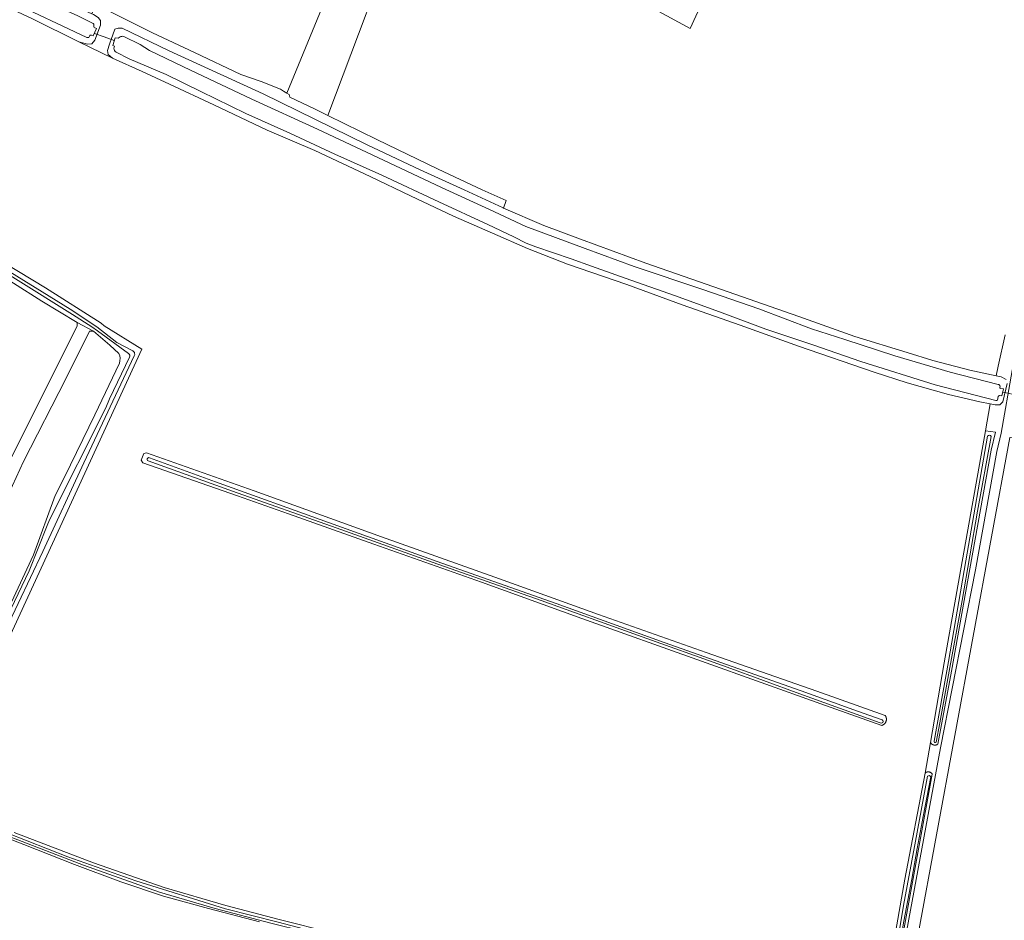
# Model space of a CAD drawing. Header units: metres. Extents: x 200031 to 204075, y 460125 to 464703.
# Tile 147 of 178: x 202222 to 202494, y 463139 to 463388. Entities that reach past the tile are written whole.
import ezdxf

# ---------------------------------------------------------------- set-up
doc = ezdxf.new("R2010")
doc.units = ezdxf.units.M
doc.header["$LTSCALE"] = 2
for name, color, linetype, lineweight in [('B-WE-GR-BOS_LOOF-GV', 253, 'Continuous', 13), ('B-WE-GR-GRAS-GV', 253, 'Continuous', 13), ('B-WE-KW-KUNSTWERK_DUIKER-G', 253, 'Continuous', 18), ('B-WE-OG-TERREIN_ERF-GV', 253, 'Continuous', 18), ('B-WE-OG-WATER_GREPPEL-GV', 253, 'Continuous', 18), ('B-WE-OG-WATER_SLOOT-GV', 253, 'Continuous', 18), ('B-WE-OG-WEG-GV', 253, 'Continuous', 18), ('B-WE-VH-VERHARDING_BEDRIJFSVLOERPLAAT-GV', 253, 'Continuous', 18)]:
    doc.layers.add(name, color=color, linetype=linetype, lineweight=lineweight)

msp = doc.modelspace()

# ---------------------------------------------------------------- linework, layer by layer
at = {"layer": 'B-WE-GR-BOS_LOOF-GV', "flags": 128}
for points in [[(202216.476, 463260.931), (202237.685, 463303.336), (202237.685, 463304.312), (202227.937, 463310.17), (202204.377, 463325.057)], [(202249.213, 463295.784), (202246.715, 463298.112), (202242.19, 463301.926), (202241.119, 463301.971), (202234.603, 463288.827), (202222.913, 463265.985), (202205.644, 463228.474)], [(202211.706, 463210.377), (202225.62, 463240.218), (202231.681, 463256.612), (202234.244, 463261.704), (202242.582, 463278.823), (202249.35, 463293.11)]]:
    msp.add_lwpolyline(points, dxfattribs=at)
at = {"layer": 'B-WE-GR-BOS_LOOF-GV'}
msp.add_lwpolyline([(202249.35, 463293.11, 0.201578), (202249.213, 463295.784)], format="xyb", dxfattribs=at)
at = {"layer": 'B-WE-GR-GRAS-GV', "flags": 128}
for points in [[(202343.105, 463439.331), (202329.728, 463445.098), (202334.71, 463456.656), (202337.449, 463467.643), (202336.744, 463469.289), (202332.254, 463456.724), (202295.571, 463367.591), (202296.198, 463367.214), (202296.41, 463366.453), (202303.352, 463363.145), (202306.878, 463361.413)], [(202306.878, 463361.413), (202328.299, 463418.343), (202326.744, 463421.99), (202330.29, 463430.821), (202333.765, 463432.461), (202335.403, 463436.267), (202339.541, 463438.49), (202342.279, 463437.365)], [(202328.299, 463418.343), (202306.878, 463361.413), (202320.35, 463354.793), (202337.318, 463346.624), (202349.48, 463340.877), (202356.058, 463337.93), (202355.373, 463335.871), (202366.465, 463331.046), (202376.58, 463327.337), (202394.599, 463320.711), (202411.293, 463314.932), (202436.853, 463306.02), (202452.269, 463300.503), (202466.746, 463296.051), (202473.793, 463293.827), (202483.968, 463291.168), (202491.255, 463289.614), (202491.825, 463292.288), (202493.748, 463300.962)], [(202409.938, 463392.186), (202406.794, 463385.442), (202380.041, 463400.035)], [(202245.353, 463397.468), (202244.7, 463395.979), (202241.793, 463389.485), (202242.176, 463389.313), (202243.522, 463388.473), (202244.135, 463387.632), (202244.099, 463386.365), (202242.559, 463382.234), (202241.73, 463381.201), (202240.551, 463381.091), (202238.2, 463381.751), (202247.494, 463377.237)], [(202247.494, 463377.237), (202246.29, 463378.249), (202246.101, 463379.311), (202246.592, 463381.122), (202248.074, 463385.22), (202248.991, 463385.524), (202250.105, 463385.457), (202263.066, 463379.28), (202289.05, 463367.38), (202317.678, 463353.34), (202332.365, 463346.468), (202344.473, 463340.919), (202355.25, 463335.924), (202355.373, 463335.871), (202356.058, 463337.93), (202349.48, 463340.877), (202337.318, 463346.624), (202320.35, 463354.793), (202306.878, 463361.413), (202303.352, 463363.145), (202296.41, 463366.453), (202296.198, 463367.214), (202295.571, 463367.591), (202294.618, 463368.165), (202293.821, 463368.645), (202288.494, 463370.789), (202282.872, 463372.765), (202270.102, 463378.781), (202258.465, 463384.215), (202244.678, 463391.142)], [(202461.305, 463123.524), (202466.1, 463150.813), (202471.658, 463180.039), (202473.124, 463188.502), (202476.912, 463210.493), (202481.116, 463234.3), (202488.297, 463274.434), (202489.636, 463281.918), (202486.741, 463282.465), (202478.141, 463284.469), (202466.662, 463287.7), (202457.624, 463290.615), (202436.71, 463297.748), (202420.595, 463303.557), (202404.644, 463309.205), (202389.386, 463314.775), (202372.949, 463320.388), (202361.991, 463324.709), (202352.316, 463328.996), (202341.547, 463333.685), (202329.645, 463339.279), (202318.544, 463344.557), (202303.244, 463351.778), (202290.132, 463357.39), (202275.456, 463364.32), (202263.2, 463370.093), (202255.608, 463373.516), (202247.494, 463377.237), (202238.2, 463381.751), (202225.424, 463388.062)], [(202202.989, 463329.505), (202228.94, 463313.912), (202244.294, 463304.129), (202245.128, 463303.379), (202255.56, 463296.944), (202165.802, 463101.972)], [(202796.902, 463244.321), (202776.813, 463243.369), (202742.781, 463241.685), (202729.575, 463241.136), (202717.078, 463240.62), (202704.393, 463240.387), (202691.915, 463240.579), (202681.677, 463240.957), (202669.297, 463241.879), (202654.619, 463243.658), (202638.364, 463246.42), (202620.154, 463250.218), (202605.724, 463252.625), (202586.999, 463257.497), (202562.147, 463263.013), (202537.399, 463268.281), (202514.939, 463273.737), (202497.307, 463277.501), (202497.273, 463277.296), (202496.509, 463272.748), (202495.011, 463272.631), (202469.777, 463135.629)], [(202288.014, 463138.995), (202273.986, 463142.732), (202261.513, 463146.09), (202249.762, 463150.044), (202236.992, 463154.837), (202222.997, 463160.352), (202210.159, 463165.295)], [(202220.333, 463163.642), (202242.192, 463155.316), (202261.734, 463148.498), (202278.697, 463143.534), (202293.47, 463139.681), (202308.016, 463136.003)]]:
    msp.add_lwpolyline(points, dxfattribs=at)
msp.add_lwpolyline([(202460.553, 463193.74), (202460.496, 463193.678), (202460.437, 463193.618), (202460.374, 463193.562), (202460.309, 463193.508), (202460.242, 463193.458), (202460.172, 463193.411), (202460.1, 463193.367), (202460.026, 463193.326), (202459.951, 463193.289), (202459.873, 463193.256), (202459.794, 463193.227), (202459.714, 463193.201), (202442.907, 463199.159), (202409.987, 463210.9), (202376.92, 463222.646), (202349.226, 463232.712), (202319.514, 463243.168), (202295.974, 463251.56), (202281.92, 463256.5), (202255.802, 463265.599), (202255.361, 463266.32), (202256.126, 463268.184), (202256.833, 463268.37), (202286.529, 463257.913), (202321.703, 463245.178), (202354.198, 463233.585), (202381.543, 463223.753), (202411.251, 463213.333), (202441.777, 463202.596), (202460.648, 463195.945), (202460.661, 463195.926), (202460.708, 463195.856), (202460.752, 463195.784), (202460.792, 463195.71), (202460.829, 463195.634), (202460.862, 463195.557), (202460.891, 463195.478), (202460.916, 463195.398), (202460.938, 463195.316), (202460.955, 463195.234), (202460.969, 463195.151), (202460.979, 463195.067), (202460.985, 463194.983), (202460.987, 463194.899), (202460.984, 463194.815), (202460.978, 463194.731), (202460.968, 463194.647), (202460.954, 463194.564), (202460.936, 463194.482), (202460.914, 463194.4), (202460.888, 463194.32), (202460.859, 463194.241), (202460.825, 463194.164), (202460.789, 463194.088), (202460.748, 463194.014), (202460.704, 463193.942), (202460.657, 463193.873), (202460.606, 463193.805)], close=True, dxfattribs=at)
at = {"layer": 'B-WE-KW-KUNSTWERK_DUIKER-G', "flags": 128}
for points in [[(202242.461, 463384.041), (202245.2, 463383.079), (202247.939, 463382.118)], [(202493.193, 463285.142), (202496.491, 463284.414), (202499.792, 463283.685)]]:
    msp.add_lwpolyline(points, dxfattribs=at)
at = {"layer": 'B-WE-OG-TERREIN_ERF-GV', "flags": 128}
for points in [[(202244.678, 463391.142), (202258.465, 463384.215), (202270.102, 463378.781), (202282.872, 463372.765), (202288.494, 463370.789), (202293.821, 463368.645), (202294.618, 463368.165), (202295.571, 463367.591), (202332.254, 463456.724)], [(202380.041, 463400.035), (202406.794, 463385.442), (202409.938, 463392.186)]]:
    msp.add_lwpolyline(points, dxfattribs=at)
at = {"layer": 'B-WE-OG-WATER_GREPPEL-GV', "flags": 128}
for points in [[(202205.644, 463228.474), (202222.913, 463265.985), (202234.603, 463288.827), (202241.119, 463301.971), (202242.19, 463301.926), (202237.685, 463304.312), (202237.685, 463303.336), (202216.476, 463260.931)], [(202437.454, 463202.727), (202399.701, 463216.102), (202369.857, 463226.801), (202338.328, 463237.964), (202307.059, 463249.167), (202275.874, 463260.333), (202257.621, 463267.022)], [(202257.337, 463266.167), (202280.523, 463257.817), (202309.203, 463247.691), (202337.246, 463237.701), (202365.716, 463227.625), (202392.261, 463218.063), (202417.028, 463209.248), (202437.096, 463201.923), (202459.295, 463193.947)], [(202459.84, 463194.734), (202453.023, 463197.142), (202437.454, 463202.727)]]:
    msp.add_lwpolyline(points, dxfattribs=at)
at = {"layer": 'B-WE-OG-WATER_GREPPEL-GV'}
for points in [[(202257.621, 463267.022, 1.0695192), (202257.337, 463266.167)], [(202459.295, 463193.947, 1.1165487), (202459.84, 463194.734)]]:
    msp.add_lwpolyline(points, format="xyb", dxfattribs=at)
at = {"layer": 'B-WE-OG-WATER_SLOOT-GV', "flags": 128}
for points in [[(202021.933, 463509.94), (202036.867, 463500.086), (202052.564, 463488.742), (202068.714, 463477.182), (202086.209, 463464.635), (202101.469, 463454.677), (202113.966, 463447.282), (202128.553, 463439.846), (202143.037, 463433.243), (202159.083, 463425.47), (202173.732, 463418.366), (202187.557, 463412.047), (202201.876, 463405.544), (202218.804, 463397.672), (202237.923, 463388.902), (202242.13, 463386.827)], [(202242.13, 463386.827), (202237.923, 463388.902), (202218.804, 463397.672), (202201.876, 463405.544), (202187.557, 463412.047), (202173.732, 463418.366), (202159.083, 463425.47), (202143.037, 463433.243), (202128.553, 463439.846), (202113.966, 463447.282), (202101.469, 463454.677), (202086.209, 463464.635), (202068.714, 463477.182), (202052.564, 463488.742), (202036.867, 463500.086), (202021.933, 463509.94)], [(202240.333, 463382.946), (202218.956, 463393.032), (202194.248, 463404.759), (202171.665, 463415.02), (202150.778, 463424.988), (202126.768, 463436.1), (202103.728, 463448.54), (202090.777, 463456.393), (202077.456, 463465.941), (202059.104, 463479.044), (202039.737, 463493.226), (202023.404, 463504.772)], [(202023.404, 463504.772), (202039.737, 463493.226), (202059.104, 463479.044), (202077.456, 463465.941), (202090.777, 463456.393), (202103.728, 463448.54), (202126.768, 463436.1), (202150.778, 463424.988), (202171.665, 463415.02), (202194.248, 463404.759), (202218.956, 463393.032), (202240.333, 463382.946)], [(202253.078, 463296.478), (202248.655, 463298.819), (202243.137, 463303.138), (202235.757, 463308.021), (202213.267, 463321.899), (202201.323, 463328.979), (202199.02, 463330.344), (202193.804, 463333.435), (202170.095, 463348.734), (202145.009, 463364.459), (202124.767, 463377.148), (202118.137, 463381.446), (202097.358, 463398.664), (202073.625, 463417.857), (202072.49, 463414.135)], [(202072.49, 463414.135), (202073.266, 463414.004), (202098.57, 463394.5), (202118.169, 463377.13), (202121.842, 463375.315), (202125.066, 463373.722), (202138.775, 463365.081), (202164.657, 463348.658), (202194.828, 463330.81), (202198.281, 463328.729), (202200.094, 463327.637), (202204.377, 463325.057), (202227.937, 463310.17), (202237.685, 463304.312), (202242.19, 463301.926), (202246.715, 463298.112), (202249.213, 463295.784)], [(202251.831, 463295.743), (202243.331, 463302.018), (202241.718, 463303.089), (202236.44, 463306.566), (202220.734, 463316.39), (202206.925, 463324.984), (202200.806, 463328.458), (202198.728, 463329.637), (202196.712, 463330.782), (202179.254, 463341.838), (202139.168, 463367.112), (202120.163, 463379.151), (202118.014, 463380.469), (202110.451, 463386.793), (202093.12, 463400.984), (202076.157, 463414.668), (202075.43, 463415.198)], [(202075.43, 463415.198), (202076.157, 463414.668), (202093.12, 463400.984), (202110.451, 463386.793), (202118.014, 463380.469), (202120.163, 463379.151), (202139.168, 463367.112), (202179.254, 463341.838), (202196.712, 463330.782), (202198.728, 463329.637), (202200.806, 463328.458), (202206.925, 463324.984), (202220.734, 463316.39), (202236.44, 463306.566), (202241.718, 463303.089), (202243.331, 463302.018), (202251.831, 463295.743)], [(202200.503, 463399.781), (202225.424, 463388.062), (202238.2, 463381.751), (202240.551, 463381.091), (202241.73, 463381.201), (202242.559, 463382.234), (202244.099, 463386.365), (202244.135, 463387.632), (202243.522, 463388.473), (202242.176, 463389.313), (202241.793, 463389.485), (202217.265, 463400.464)], [(202242.345, 463386.28), (202242.268, 463386.069)], [(202242.268, 463386.069), (202242.345, 463386.28)], [(202241.22, 463383.447), (202241.044, 463383.084)], [(202241.044, 463383.084), (202241.22, 463383.447)], [(202242.361, 463385.719), (202243.008, 463385.369), (202242.101, 463383.362), (202241.648, 463383.56)], [(202241.648, 463383.56), (202242.101, 463383.362), (202243.008, 463385.369), (202242.361, 463385.719)], [(202493.981, 463288.6), (202492.616, 463289.324), (202491.255, 463289.614), (202483.968, 463291.168), (202473.793, 463293.827), (202466.746, 463296.051), (202452.269, 463300.503), (202436.853, 463306.02), (202411.293, 463314.932), (202394.599, 463320.711), (202376.58, 463327.337), (202366.465, 463331.046), (202355.373, 463335.871), (202355.25, 463335.924), (202344.473, 463340.919), (202332.365, 463346.468), (202317.678, 463353.34), (202289.05, 463367.38), (202263.066, 463379.28), (202250.105, 463385.457), (202248.991, 463385.524), (202248.074, 463385.22), (202246.592, 463381.122), (202246.101, 463379.311), (202246.29, 463378.249), (202247.494, 463377.237), (202255.608, 463373.516), (202263.2, 463370.093), (202275.456, 463364.32), (202290.132, 463357.39), (202303.244, 463351.778), (202318.544, 463344.557), (202329.645, 463339.279), (202341.547, 463333.685), (202352.316, 463328.996), (202361.991, 463324.709), (202372.949, 463320.388), (202389.386, 463314.775), (202404.644, 463309.205), (202420.595, 463303.557), (202436.71, 463297.748), (202457.624, 463290.615), (202466.662, 463287.7), (202478.141, 463284.469), (202486.741, 463282.465), (202489.636, 463281.918), (202491.028, 463281.655), (202492.249, 463281.636), (202493.141, 463282.482), (202494.327, 463287.52)], [(202250.559, 463383.237), (202255.115, 463380.981), (202257.708, 463379.358), (202268.999, 463373.911), (202285.869, 463365.944), (202304.014, 463357.627), (202322.25, 463349.051), (202338.258, 463341.526), (202351.424, 463335.521), (202361.501, 463330.821), (202377.893, 463324.714), (202391.375, 463319.778), (202410.314, 463313.462), (202425.77, 463308.045), (202440.287, 463302.603), (202449.508, 463299.627), (202463.262, 463295.145), (202478.584, 463290.606), (202491.816, 463287.262)], [(202491.816, 463287.262), (202478.584, 463290.606), (202463.262, 463295.145), (202449.508, 463299.627), (202440.287, 463302.603), (202425.77, 463308.045), (202410.314, 463313.462), (202391.375, 463319.778), (202377.893, 463324.714), (202361.501, 463330.821), (202351.424, 463335.521), (202338.258, 463341.526), (202322.25, 463349.051), (202304.014, 463357.627), (202285.869, 463365.944), (202268.999, 463373.911), (202257.708, 463379.358), (202255.115, 463380.981), (202250.559, 463383.237)], [(202247.826, 463379.959), (202248.01, 463380.505), (202247.556, 463380.717), (202248.213, 463382.795), (202249.062, 463382.724), (202249.56, 463383.088)], [(202249.56, 463383.088), (202249.062, 463382.724), (202248.213, 463382.795), (202247.556, 463380.717), (202248.01, 463380.505), (202247.826, 463379.959)], [(202491.188, 463282.808), (202474.423, 463287.098), (202453.919, 463293.521), (202440.712, 463298.207), (202427.687, 463302.523), (202415.64, 463306.972), (202402.796, 463311.679), (202390.453, 463316.035), (202379.581, 463319.87), (202374.046, 463321.908), (202364.217, 463325.153), (202361.587, 463326.184), (202358.146, 463327.949), (202351.027, 463331.371), (202337.455, 463337.612), (202321.761, 463344.974), (202308.839, 463350.728), (202296.356, 463356.518), (202284.2, 463361.941), (202271.805, 463368.039), (202262.244, 463372.737), (202252.014, 463377.001), (202248.486, 463378.895)], [(202248.486, 463378.895), (202252.014, 463377.001), (202262.244, 463372.737), (202271.805, 463368.039), (202284.2, 463361.941), (202296.356, 463356.518), (202308.839, 463350.728), (202321.761, 463344.974), (202337.455, 463337.612), (202351.027, 463331.371), (202358.146, 463327.949), (202361.587, 463326.184), (202364.217, 463325.153), (202374.046, 463321.908), (202379.581, 463319.87), (202390.453, 463316.035), (202402.796, 463311.679), (202415.64, 463306.972), (202427.687, 463302.523), (202440.712, 463298.207)], [(202165.802, 463101.972), (202255.56, 463296.944), (202245.128, 463303.379), (202244.294, 463304.129), (202228.94, 463313.912), (202202.989, 463329.505)], [(202213.267, 463321.899), (202235.757, 463308.021), (202243.137, 463303.138), (202248.655, 463298.819), (202253.078, 463296.478)], [(202440.712, 463298.207), (202453.919, 463293.521), (202474.423, 463287.098), (202491.188, 463282.808)], [(202253.468, 463295.132), (202239.557, 463265.648), (202228.23, 463241.192), (202214.572, 463212.455), (202206.982, 463195.109), (202198.057, 463175.858), (202182.311, 463141.917), (202167.2, 463107.371), (202155.94, 463084.303), (202140.872, 463053.711), (202123.614, 463018.902), (202111.222, 462992.92), (202100.147, 462969.264), (202086.109, 462939.349), (202072.395, 462909.632), (202063.621, 462892.019)], [(202063.621, 462892.019), (202072.395, 462909.632), (202086.109, 462939.349), (202100.147, 462969.264), (202111.222, 462992.92), (202123.614, 463018.902), (202140.872, 463053.711), (202155.94, 463084.303), (202167.2, 463107.371), (202182.311, 463141.917), (202198.057, 463175.858), (202206.982, 463195.109), (202214.572, 463212.455), (202228.23, 463241.192), (202239.557, 463265.648), (202253.468, 463295.132)], [(202205.365, 463194.807), (202214.254, 463214.724), (202224.445, 463235.835), (202229.399, 463248.322), (202230.116, 463249.86), (202245.598, 463280.757), (202246.6, 463283.229), (202252.139, 463294.765)], [(202252.139, 463294.765), (202246.6, 463283.229), (202245.598, 463280.757), (202230.116, 463249.86), (202229.399, 463248.322)], [(202249.35, 463293.11), (202242.582, 463278.823), (202234.244, 463261.704), (202231.681, 463256.612), (202225.62, 463240.218), (202211.706, 463210.377)], [(202492.504, 463286.145), (202493.271, 463285.981), (202492.856, 463284.088), (202492.293, 463284.153)], [(202492.293, 463284.153), (202492.856, 463284.088), (202493.271, 463285.981), (202492.504, 463286.145)], [(202492.326, 463286.731), (202492.303, 463286.442)], [(202492.303, 463286.442), (202492.326, 463286.731)], [(202491.843, 463283.877), (202491.61, 463282.92)], [(202491.61, 463282.92), (202491.843, 463283.877)], [(202474.151, 463188.869), (202478.09, 463210.827), (202482.913, 463238.574), (202488.913, 463272.952)], [(202488.913, 463272.952), (202482.913, 463238.574), (202478.09, 463210.827), (202474.151, 463188.869)], [(202489.894, 463272.865), (202486.123, 463252.289), (202481.895, 463227.643), (202478.332, 463208.16), (202475.694, 463193.87), (202474.676, 463188.612)], [(202478.332, 463208.16), (202481.895, 463227.643), (202486.123, 463252.289), (202489.894, 463272.865)], [(202257.621, 463267.022), (202275.874, 463260.333), (202307.059, 463249.167), (202338.328, 463237.964), (202369.857, 463226.801), (202399.701, 463216.102), (202437.454, 463202.727), (202453.023, 463197.142), (202459.84, 463194.734)], [(202459.295, 463193.947), (202437.096, 463201.923), (202417.028, 463209.248), (202392.261, 463218.063), (202365.716, 463227.625), (202337.246, 463237.701), (202309.203, 463247.691), (202280.523, 463257.817), (202257.337, 463266.167)], [(202229.399, 463248.322), (202224.445, 463235.835), (202214.254, 463214.724), (202205.365, 463194.807), (202202.451, 463188.215), (202192.758, 463166.46), (202178.603, 463136.673), (202167.868, 463112.167), (202161.329, 463098.065), (202144.821, 463065.016), (202131.549, 463038.281), (202119.03, 463011.786), (202105.648, 462983.741), (202091.863, 462954.548), (202076.241, 462921.421), (202062.576, 462892.699)], [(202474.676, 463188.612), (202475.694, 463193.87), (202478.332, 463208.16)], [(202465.708, 463136.378), (202473.648, 463179.736), (202473.612, 463179.797), (202473.572, 463179.857), (202473.529, 463179.913), (202473.482, 463179.968), (202473.433, 463180.019), (202473.381, 463180.068), (202473.326, 463180.114), (202473.269, 463180.157), (202473.21, 463180.196), (202473.148, 463180.232), (202473.085, 463180.265), (202473.019, 463180.294), (202472.953, 463180.319), (202472.885, 463180.341), (202472.815, 463180.358), (202472.745, 463180.372), (202472.675, 463180.382), (202472.604, 463180.388), (202472.532, 463180.389), (202472.461, 463180.387), (202472.39, 463180.381), (202472.319, 463180.371), (202472.249, 463180.357), (202472.18, 463180.339), (202472.112, 463180.317), (202472.046, 463180.291), (202471.98, 463180.262), (202471.917, 463180.229), (202471.856, 463180.193), (202471.796, 463180.153), (202471.739, 463180.11), (202471.685, 463180.064), (202471.658, 463180.039), (202466.1, 463150.813), (202461.305, 463123.524)], [(202456.126, 463092.396), (202458.965, 463105.331), (202462.366, 463123.479), (202465.734, 463143.544), (202468.983, 463161.267), (202472.334, 463179.154)], [(202472.334, 463179.154), (202468.983, 463161.267), (202465.734, 463143.544), (202462.366, 463123.479), (202458.965, 463105.331), (202456.126, 463092.396)], [(202473.218, 463178.994), (202471.09, 463168.042), (202469.503, 463159.27), (202467.988, 463150.807), (202465.809, 463139.24), (202463.344, 463124.638), (202461.665, 463115.789), (202458.755, 463099.893), (202457.459, 463094.701), (202456.454, 463091.251)], [(202456.454, 463091.251), (202457.459, 463094.701), (202458.755, 463099.893), (202461.665, 463115.789), (202463.344, 463124.638), (202465.809, 463139.24), (202467.988, 463150.807), (202469.503, 463159.27), (202471.09, 463168.042), (202473.218, 463178.994)], [(202211.671, 463166.405), (202218.293, 463163.561), (202235.153, 463156.972), (202253.908, 463150.282), (202278.617, 463142.634), (202293.125, 463138.915), (202311.029, 463134.221), (202324.436, 463130.438), (202338.182, 463126.213), (202353.829, 463120.921), (202382.617, 463111.496), (202402.797, 463105.491), (202410.946, 463103.175), (202425.469, 463099.33), (202438.929, 463095.546), (202449.18, 463093.01), (202454.894, 463091.77)], [(202454.894, 463091.77), (202449.18, 463093.01), (202438.929, 463095.546), (202425.469, 463099.33), (202410.946, 463103.175), (202402.797, 463105.491), (202382.617, 463111.496), (202353.829, 463120.921), (202338.182, 463126.213), (202324.436, 463130.438), (202311.029, 463134.221), (202293.125, 463138.915), (202278.617, 463142.634), (202253.908, 463150.282), (202235.153, 463156.972), (202218.293, 463163.561), (202211.671, 463166.405)], [(202210.159, 463165.295), (202222.997, 463160.352), (202236.992, 463154.837), (202249.762, 463150.044), (202261.513, 463146.09), (202273.986, 463142.732), (202288.014, 463138.995)], [(202455.262, 463090.834), (202439.223, 463094.897), (202426.361, 463098.491), (202411.299, 463102.253), (202389.347, 463108.783), (202364.47, 463116.606), (202341.188, 463124.446), (202329.5, 463128.336), (202315.15, 463132.436), (202300.77, 463136.266), (202291.156, 463138.631), (202275.742, 463142.662), (202260.466, 463147.187), (202239.434, 463154.69), (202216.041, 463163.692), (202211.273, 463165.668)], [(202211.273, 463165.668), (202216.041, 463163.692), (202239.434, 463154.69), (202260.466, 463147.187), (202275.742, 463142.662), (202291.156, 463138.631), (202300.77, 463136.266), (202315.15, 463132.436), (202329.5, 463128.336), (202341.188, 463124.446), (202364.47, 463116.606), (202389.347, 463108.783), (202411.299, 463102.253), (202426.361, 463098.491), (202439.223, 463094.897), (202455.262, 463090.834)], [(202308.016, 463136.003), (202293.47, 463139.681), (202278.697, 463143.534), (202261.734, 463148.498), (202242.192, 463155.316), (202220.333, 463163.642)]]:
    msp.add_lwpolyline(points, dxfattribs=at)
at = {"layer": 'B-WE-OG-WATER_SLOOT-GV'}
for points in [[(202242.13, 463386.827, -0.3017364), (202242.345, 463386.28)], [(202242.345, 463386.28, 0.3017364), (202242.13, 463386.827)], [(202242.268, 463386.069, 0.3029406), (202242.361, 463385.719)], [(202242.361, 463385.719, -0.3029406), (202242.268, 463386.069)], [(202241.648, 463383.56, 0.4265463), (202241.22, 463383.447)], [(202241.22, 463383.447, -0.4265463), (202241.648, 463383.56)], [(202249.56, 463383.088, -0.1540613), (202250.559, 463383.237)], [(202250.559, 463383.237, 0.1540613), (202249.56, 463383.088)], [(202241.044, 463383.084, -0.3106538), (202240.333, 463382.946)], [(202240.333, 463382.946, 0.3106538), (202241.044, 463383.084)], [(202248.486, 463378.895, -0.2663333), (202247.826, 463379.959)], [(202247.826, 463379.959, 0.2663333), (202248.486, 463378.895)], [(202253.078, 463296.478, -0.4155999), (202253.468, 463295.132)], [(202253.468, 463295.132, 0.4155999), (202253.078, 463296.478)], [(202249.213, 463295.784, -0.201578), (202249.35, 463293.11)], [(202252.139, 463294.765, 0.4497313), (202251.831, 463295.743)], [(202251.831, 463295.743, -0.4497313), (202252.139, 463294.765)], [(202491.816, 463287.262, -0.3351808), (202492.326, 463286.731)], [(202492.326, 463286.731, 0.3351808), (202491.816, 463287.262)], [(202492.303, 463286.442, 0.5421507), (202492.504, 463286.145)], [(202492.504, 463286.145, -0.5421507), (202492.303, 463286.442)], [(202491.61, 463282.92, -0.3366768), (202491.188, 463282.808)], [(202491.188, 463282.808, 0.3366768), (202491.61, 463282.92)], [(202492.293, 463284.153, 0.5433316), (202491.843, 463283.877)], [(202491.843, 463283.877, -0.5433316), (202492.293, 463284.153)], [(202488.913, 463272.952, -0.7431506), (202489.894, 463272.865)], [(202489.894, 463272.865, 0.7431506), (202488.913, 463272.952)], [(202257.337, 463266.167, -1.0695192), (202257.621, 463267.022)], [(202459.84, 463194.734, -1.1165487), (202459.295, 463193.947)], [(202474.676, 463188.612, -0.986195), (202474.151, 463188.869)], [(202474.151, 463188.869, 0.986195), (202474.676, 463188.612)], [(202472.334, 463179.154, -0.611311), (202473.218, 463178.994)], [(202473.218, 463178.994, 0.611311), (202472.334, 463179.154)]]:
    msp.add_lwpolyline(points, format="xyb", dxfattribs=at)
at = {"layer": 'B-WE-OG-WATER_SLOOT-GV', "flags": 128}
for points in [[(202473.124, 463188.502), (202473.16, 463188.437), (202473.199, 463188.374), (202473.242, 463188.313), (202473.288, 463188.255), (202473.337, 463188.199), (202473.389, 463188.146), (202473.443, 463188.096), (202473.5, 463188.049), (202473.56, 463188.005), (202473.622, 463187.964), (202473.686, 463187.927), (202473.752, 463187.893), (202473.82, 463187.863), (202473.889, 463187.837), (202473.96, 463187.814), (202474.032, 463187.795), (202474.104, 463187.78), (202474.178, 463187.769), (202474.252, 463187.762), (202474.326, 463187.759), (202474.4, 463187.76), (202474.474, 463187.765), (202474.548, 463187.774), (202474.621, 463187.787), (202474.693, 463187.803), (202474.764, 463187.824), (202474.834, 463187.849), (202474.903, 463187.877), (202474.97, 463187.909), (202475.035, 463187.944), (202475.098, 463187.983), (202475.159, 463188.025), (202475.197, 463188.054), (202478.935, 463208.122), (202484.002, 463236.344), (202489.908, 463269.098), (202491.066, 463274.038), (202488.297, 463274.434), (202481.116, 463234.3), (202476.912, 463210.493)], [(202460.553, 463193.74), (202460.606, 463193.805), (202460.657, 463193.873), (202460.704, 463193.942), (202460.748, 463194.014), (202460.789, 463194.088), (202460.825, 463194.164), (202460.859, 463194.241), (202460.888, 463194.32), (202460.914, 463194.4), (202460.936, 463194.482), (202460.954, 463194.564), (202460.968, 463194.647), (202460.978, 463194.731), (202460.984, 463194.815), (202460.987, 463194.899), (202460.985, 463194.983), (202460.979, 463195.067), (202460.969, 463195.151), (202460.955, 463195.234), (202460.938, 463195.316), (202460.916, 463195.398), (202460.891, 463195.478), (202460.862, 463195.557), (202460.829, 463195.634), (202460.792, 463195.71), (202460.752, 463195.784), (202460.708, 463195.856), (202460.661, 463195.926), (202460.648, 463195.945), (202441.777, 463202.596), (202411.251, 463213.333), (202381.543, 463223.753), (202354.198, 463233.585), (202321.703, 463245.178), (202286.529, 463257.913), (202256.833, 463268.37), (202256.126, 463268.184), (202255.361, 463266.32), (202255.802, 463265.599), (202281.92, 463256.5), (202295.974, 463251.56), (202319.514, 463243.168), (202349.226, 463232.712), (202376.92, 463222.646), (202409.987, 463210.9), (202442.907, 463199.159), (202459.714, 463193.201), (202459.794, 463193.227), (202459.873, 463193.256), (202459.951, 463193.289), (202460.026, 463193.326), (202460.1, 463193.367), (202460.172, 463193.411), (202460.242, 463193.458), (202460.309, 463193.508), (202460.374, 463193.562), (202460.437, 463193.618), (202460.496, 463193.678)]]:
    msp.add_lwpolyline(points, close=True, dxfattribs=at)
at = {"layer": 'B-WE-OG-WEG-GV', "flags": 128}
for points in [[(202466.553, 463136.223), (202474.493, 463179.581), (202475.856, 463187.025), (202485.57, 463236.062), (202491.469, 463268.775), (202492.643, 463273.812), (202498.724, 463308.375), (202501.955, 463327.735), (202505.893, 463350.538), (202508.662, 463366.477), (202510.421, 463376.566), (202512.023, 463382.756), (202513.309, 463386.83), (202514.346, 463388.711), (202514.512, 463389.307), (202513.062, 463390.426), (202512.867, 463389.276), (202512.651, 463388.538)], [(202493.748, 463300.962), (202491.825, 463292.288), (202491.255, 463289.614), (202492.616, 463289.324), (202493.981, 463288.6)], [(202494.327, 463287.52), (202493.141, 463282.482), (202492.249, 463281.636), (202491.028, 463281.655), (202489.636, 463281.918), (202488.297, 463274.434), (202491.066, 463274.038), (202489.908, 463269.098), (202484.002, 463236.344), (202478.935, 463208.122), (202475.197, 463188.054), (202475.159, 463188.025), (202475.098, 463187.983), (202475.035, 463187.944), (202474.97, 463187.909), (202474.903, 463187.877), (202474.834, 463187.849), (202474.764, 463187.824), (202474.693, 463187.803), (202474.621, 463187.787), (202474.548, 463187.774), (202474.474, 463187.765), (202474.4, 463187.76), (202474.326, 463187.759), (202474.252, 463187.762), (202474.178, 463187.769)], [(202474.178, 463187.769), (202474.104, 463187.78), (202474.032, 463187.795), (202473.96, 463187.814), (202473.889, 463187.837), (202473.82, 463187.863), (202473.752, 463187.893), (202473.686, 463187.927), (202473.622, 463187.964), (202473.56, 463188.005), (202473.5, 463188.049), (202473.443, 463188.096), (202473.389, 463188.146), (202473.337, 463188.199), (202473.288, 463188.255), (202473.242, 463188.313), (202473.199, 463188.374), (202473.16, 463188.437), (202473.124, 463188.502), (202471.658, 463180.039), (202471.685, 463180.064), (202471.739, 463180.11), (202471.796, 463180.153), (202471.856, 463180.193), (202471.917, 463180.229), (202471.98, 463180.262), (202472.046, 463180.291), (202472.112, 463180.317), (202472.18, 463180.339), (202472.249, 463180.357), (202472.319, 463180.371), (202472.39, 463180.381), (202472.461, 463180.387), (202472.532, 463180.389), (202472.604, 463180.388), (202472.675, 463180.382), (202472.745, 463180.372), (202472.815, 463180.358), (202472.885, 463180.341), (202472.953, 463180.319), (202473.019, 463180.294), (202473.085, 463180.265), (202473.148, 463180.232), (202473.21, 463180.196), (202473.269, 463180.157), (202473.326, 463180.114), (202473.381, 463180.068), (202473.433, 463180.019), (202473.482, 463179.968), (202473.529, 463179.913), (202473.572, 463179.857), (202473.612, 463179.797), (202473.648, 463179.736), (202465.708, 463136.378)]]:
    msp.add_lwpolyline(points, dxfattribs=at)
at = {"layer": 'B-WE-VH-VERHARDING_BEDRIJFSVLOERPLAAT-GV', "flags": 128}
for points in [[(202514.346, 463388.711), (202513.309, 463386.83), (202512.023, 463382.756), (202510.421, 463376.566), (202508.662, 463366.477), (202505.893, 463350.538), (202501.955, 463327.735), (202498.724, 463308.375), (202492.643, 463273.812), (202491.469, 463268.775), (202485.57, 463236.062), (202475.856, 463187.025), (202474.493, 463179.581), (202466.553, 463136.223)], [(202469.777, 463135.629), (202495.011, 463272.631), (202496.509, 463272.748), (202497.273, 463277.296), (202496.268, 463277.531), (202497.398, 463284.471), (202498.437, 463290.856), (202502.329, 463314.496), (202506.378, 463338.075), (202509.263, 463355.047), (202511.413, 463366.788), (202512.769, 463374.216), (202513.657, 463377.422), (202515.054, 463381.304), (202515.101, 463381.433), (202515.322, 463382.048), (202517.093, 463385.96), (202517.447, 463386.742), (202517.622, 463387.13), (202517.71, 463387.323), (202517.885, 463387.711), (202517.495, 463388.091)]]:
    msp.add_lwpolyline(points, dxfattribs=at)

doc.saveas('drawing.dxf')
